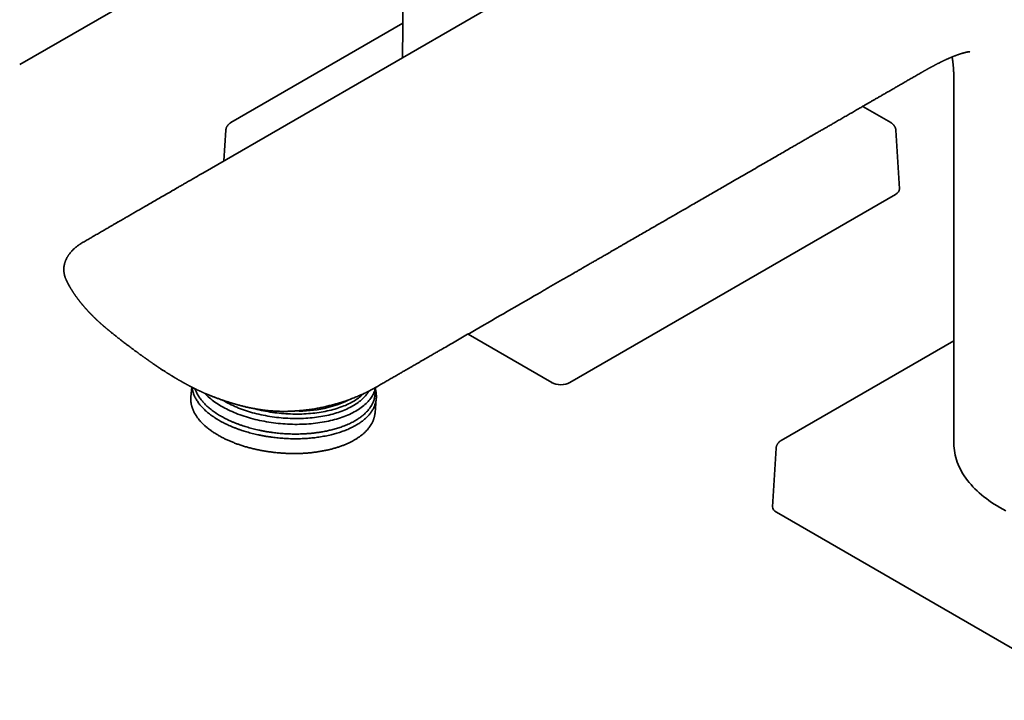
# Model space of a CAD drawing. Header units: millimetres. Extents: x 8 to 1134, y 12 to 735.
# Tile 7 of 28: x 826 to 978, y 148 to 253. Entities that reach past the tile are written whole.
import ezdxf

# ---------------------------------------------------------------- set-up
doc = ezdxf.new("R2010")
doc.units = ezdxf.units.MM

msp = doc.modelspace()

# ---------------------------------------------------------------- linework, layer by layer
at = {"color": 7, "linetype": 'Continuous', "lineweight": 35}
for p, q in [((826.47, 246.01), (876.68, 274.99)), ((885.66, 265.06), (885.52, 247.09)), ((885.57, 252.39), (859.04, 237.08)), ((965.41, 244.74), (965.41, 244.74)), ((970.51, 243.62), (970.51, 187.64)), ((970.51, 243.62), (970.51, 243.62)), ((960.78, 237.08), (956.46, 239.57)), ((858.25, 235.89), (857.97, 231.18)), ((962.12, 226.86), (961.57, 235.89)), ((911.32, 197.02), (961.53, 226.01)), ((833.66, 212.79), (833.67, 212.77)), ((840.35, 204.94), (840.35, 204.94)), ((908.5, 197.02), (895.6, 204.47)), ((970.51, 203.46), (943.9, 188.1)), ((851.02, 197.4), (851.05, 197.38)), ((853, 196.31), (852.87, 194.79)), ((881.26, 195.14), (881.35, 196.26)), ((881.26, 192.34), (881.45, 194.52)), ((860.22, 193.55), (860.18, 193.56)), ((870.63, 192.79), (870.63, 192.79)), ((943.11, 186.9), (942.56, 177.88)), ((943.14, 177.02), (993.35, 148.04))]:
    msp.add_line(p, q, dxfattribs=at)
at = {"color": 7, "linetype": 'Continuous', "lineweight": 35, "flags": 128}
for points in [[(938.92, 277.91), (897.4, 253.94), (854.71, 229.3)], [(881.33, 196.24), (881.32, 196.2), (881.28, 196.01), (881.22, 195.83), (881.16, 195.65), (881.09, 195.47), (881.01, 195.29), (880.92, 195.11), (880.82, 194.94), (880.71, 194.76), (880.59, 194.59), (880.47, 194.42), (880.33, 194.25), (880.19, 194.09), (880.03, 193.93), (879.87, 193.77), (879.7, 193.61), (879.52, 193.46), (879.33, 193.31), (879.14, 193.16), (878.94, 193.02), (878.73, 192.88), (878.51, 192.74), (878.28, 192.61), (878.05, 192.48), (877.8, 192.35), (877.56, 192.23), (877.3, 192.11), (877.04, 191.99), (876.77, 191.88), (876.5, 191.78), (876.21, 191.67), (875.93, 191.57), (875.63, 191.48), (875.33, 191.39), (875.03, 191.31), (874.72, 191.22), (874.41, 191.15), (874.09, 191.08), (873.76, 191.01), (873.44, 190.95), (873.1, 190.89), (872.77, 190.84), (872.43, 190.79), (872.09, 190.74), (871.74, 190.71), (871.39, 190.67), (871.04, 190.64), (870.68, 190.62), (870.33, 190.6), (869.97, 190.59), (869.61, 190.58), (869.25, 190.57), (868.88, 190.57), (868.52, 190.58), (868.16, 190.59), (867.79, 190.61), (867.42, 190.63), (867.06, 190.65), (866.69, 190.68), (866.33, 190.72), (865.97, 190.76), (865.6, 190.81), (865.24, 190.86), (864.88, 190.91), (864.52, 190.97), (864.17, 191.04), (863.81, 191.11), (863.46, 191.18), (863.11, 191.26), (862.76, 191.34), (862.42, 191.43), (862.08, 191.52), (861.75, 191.62), (861.42, 191.72), (861.09, 191.82), (860.76, 191.93), (860.45, 192.04), (860.13, 192.16), (859.82, 192.28), (859.52, 192.4), (859.22, 192.53), (858.93, 192.66), (858.64, 192.8), (858.36, 192.94), (858.09, 193.08), (857.82, 193.22), (857.56, 193.37), (857.3, 193.52), (857.05, 193.68), (856.81, 193.84), (856.58, 194), (856.35, 194.16), (856.13, 194.32), (855.92, 194.49), (855.72, 194.66), (855.53, 194.83), (855.34, 195.01), (855.16, 195.18), (854.99, 195.36), (854.98, 195.37)], [(852.87, 194.79), (852.86, 194.67), (852.86, 194.63)], [(880.27, 195.67), (880.25, 195.63), (880.14, 195.46), (880.03, 195.3), (879.91, 195.14), (879.78, 194.98), (879.64, 194.82), (879.5, 194.67), (879.34, 194.51), (879.18, 194.37), (879.01, 194.22), (878.83, 194.08), (878.64, 193.94), (878.45, 193.8), (878.25, 193.66), (878.04, 193.53), (877.82, 193.41), (877.6, 193.28), (877.37, 193.16), (877.13, 193.04), (876.89, 192.93), (876.64, 192.82), (876.38, 192.71), (876.12, 192.61), (875.85, 192.52), (875.58, 192.42), (875.3, 192.33), (875.02, 192.25), (874.73, 192.16), (874.43, 192.09), (874.13, 192.01), (873.83, 191.95), (873.52, 191.88), (873.21, 191.82), (872.89, 191.77), (872.57, 191.72), (872.25, 191.67), (871.92, 191.63), (871.59, 191.59), (871.26, 191.56), (870.92, 191.53), (870.58, 191.51), (870.24, 191.49), (869.9, 191.48), (869.56, 191.47), (869.21, 191.47), (868.86, 191.47), (868.52, 191.47), (868.17, 191.48), (867.82, 191.5), (867.47, 191.52), (867.12, 191.54), (866.78, 191.57), (866.43, 191.61), (866.08, 191.65), (865.74, 191.69), (865.39, 191.74), (865.05, 191.79), (864.71, 191.85), (864.37, 191.91), (864.03, 191.97), (863.69, 192.04), (863.36, 192.12), (863.03, 192.2), (862.7, 192.28), (862.38, 192.37), (862.06, 192.46), (861.74, 192.56), (861.43, 192.65), (861.12, 192.76), (860.82, 192.87), (860.52, 192.98), (860.22, 193.09), (859.93, 193.21), (859.65, 193.33), (859.37, 193.46), (859.1, 193.59), (858.83, 193.72), (858.57, 193.85), (858.31, 193.99), (858.06, 194.14), (857.82, 194.28), (857.82, 194.28)], [(879.5, 195.3), (879.4, 195.2), (879.24, 195.05), (879.07, 194.9), (878.89, 194.76), (878.7, 194.62), (878.51, 194.48), (878.31, 194.35), (878.1, 194.22), (877.88, 194.09), (877.66, 193.97), (877.43, 193.84), (877.19, 193.73), (876.95, 193.61), (876.7, 193.5), (876.44, 193.4), (876.18, 193.3), (875.91, 193.2), (875.64, 193.1), (875.36, 193.02), (875.08, 192.93), (874.79, 192.85), (874.49, 192.77), (874.19, 192.7), (873.89, 192.63), (873.58, 192.57), (873.27, 192.51), (872.95, 192.45), (872.63, 192.4), (872.3, 192.35), (871.98, 192.31), (871.65, 192.28), (871.31, 192.24), (870.98, 192.22), (870.64, 192.19), (870.3, 192.18), (869.96, 192.16), (869.62, 192.15), (869.27, 192.15), (868.92, 192.15), (868.58, 192.16), (868.23, 192.17), (867.88, 192.18), (867.53, 192.2), (867.18, 192.23), (866.84, 192.26), (866.49, 192.29), (866.14, 192.33), (865.79, 192.37), (865.45, 192.42), (865.11, 192.47), (864.76, 192.53), (864.42, 192.59), (864.09, 192.66), (863.75, 192.73), (863.42, 192.8), (863.09, 192.88), (862.76, 192.96), (862.74, 192.97)], [(881.25, 192.18), (881.26, 192.27), (881.26, 192.34)], [(970.51, 187.64), (970.52, 187.27), (970.55, 186.91), (970.59, 186.54), (970.65, 186.17), (970.72, 185.81), (970.81, 185.45), (970.92, 185.09), (971.04, 184.73), (971.18, 184.37), (971.34, 184.01), (971.51, 183.66), (971.7, 183.31), (971.91, 182.97), (972.12, 182.62), (972.36, 182.28), (972.61, 181.94), (972.88, 181.61), (973.16, 181.28), (973.45, 180.96), (973.76, 180.64), (974.09, 180.32), (974.43, 180.01), (974.78, 179.71), (975.15, 179.41), (975.53, 179.12), (975.92, 178.83), (976.32, 178.55), (976.74, 178.27), (977.17, 178), (977.62, 177.74), (978.07, 177.48), (978.54, 177.23)]]:
    msp.add_lwpolyline(points, dxfattribs=at)
at = {"color": 7, "linetype": 'Continuous', "lineweight": 35}
msp.add_arc((869.67, 210.27), 17.65, 267.8499, 296.829, dxfattribs=at)
for centre, ratio, start_param, end_param in [((960.11, 226.82), 0.576585, 5.498396, 6.318044), ((909.91, 197.84), 0.577991, 3.9276, 5.497178), ((944.56, 177.84), 0.576585, 3.106734, 3.926382)]:
    msp.add_ellipse(centre, major_axis=(2, 0), ratio=ratio, start_param=start_param, end_param=end_param, dxfattribs=at)
for points, knots in [([(965.41, 244.74), (965.43, 244.75), (965.47, 244.77), (965.53, 244.81), (965.58, 244.84), (965.64, 244.87), (965.7, 244.9), (965.76, 244.94), (965.82, 244.97), (965.86, 245), (965.91, 245.02), (965.97, 245.06), (966.04, 245.1), (966.12, 245.14), (966.19, 245.18), (966.26, 245.22), (966.33, 245.26), (966.42, 245.31), (966.51, 245.36), (966.61, 245.42), (966.71, 245.47), (966.79, 245.52), (966.86, 245.56), (966.94, 245.59), (967.01, 245.64), (967.1, 245.68), (967.2, 245.74), (967.31, 245.8), (967.41, 245.85), (967.5, 245.9), (967.6, 245.95), (967.69, 246), (967.79, 246.05), (967.9, 246.1), (968.02, 246.17), (968.14, 246.23), (968.27, 246.29), (968.38, 246.35), (968.48, 246.4), (968.57, 246.44), (968.65, 246.48), (968.73, 246.52), (968.81, 246.56), (968.89, 246.6), (968.98, 246.64), (969.07, 246.68), (969.15, 246.72), (969.24, 246.76), (969.32, 246.8), (969.39, 246.83), (969.45, 246.86), (969.52, 246.89), (969.58, 246.91), (969.65, 246.94), (969.71, 246.97), (969.78, 247.01), (969.85, 247.03), (969.9, 247.06), (969.95, 247.08), (970.02, 247.11), (970.11, 247.14), (970.2, 247.18), (970.29, 247.22), (970.38, 247.25), (970.48, 247.29), (970.56, 247.33), (970.64, 247.36), (970.71, 247.38), (970.78, 247.41), (970.86, 247.44), (970.95, 247.47), (971.03, 247.5), (971.11, 247.53), (971.18, 247.56), (971.24, 247.58), (971.29, 247.6), (971.35, 247.62), (971.41, 247.64), (971.48, 247.66), (971.54, 247.68), (971.59, 247.69), (971.63, 247.71), (971.67, 247.72), (971.71, 247.73), (971.75, 247.74), (971.79, 247.75), (971.82, 247.76), (971.85, 247.77), (971.87, 247.78), (971.9, 247.79), (971.93, 247.79), (971.96, 247.8), (971.99, 247.81), (972.02, 247.82), (972.05, 247.83), (972.07, 247.83), (972.09, 247.84), (972.12, 247.85), (972.15, 247.85), (972.18, 247.86), (972.21, 247.87), (972.24, 247.88), (972.27, 247.88), (972.3, 247.89), (972.34, 247.9), (972.38, 247.91), (972.42, 247.92), (972.46, 247.93), (972.5, 247.93), (972.53, 247.94), (972.56, 247.95), (972.58, 247.95), (972.61, 247.96), (972.64, 247.96), (972.66, 247.97), (972.69, 247.97), (972.71, 247.97), (972.73, 247.98), (972.76, 247.98), (972.78, 247.98), (972.8, 247.99), (972.81, 247.99), (972.83, 247.99), (972.85, 247.99), (972.87, 247.99), (972.88, 247.99), (972.89, 248), (972.89, 248), (972.9, 248), (972.91, 248), (972.92, 248), (972.93, 248), (972.94, 248), (972.94, 248), (972.94, 248), (972.95, 248), (972.95, 248), (972.95, 248), (972.96, 248), (972.96, 248), (972.96, 248), (972.96, 248), (972.97, 248), (972.97, 248), (972.97, 248), (972.97, 248), (972.97, 248), (972.97, 248), (972.97, 248), (972.97, 248), (972.97, 248), (972.97, 248)], [0, 0, 0, 0, 0.004572, 0.009512, 0.012709, 0.017006, 0.022039, 0.026623, 0.030643, 0.034048, 0.036932, 0.041281, 0.046362, 0.05267, 0.058791, 0.06329, 0.068723, 0.074792, 0.082142, 0.090413, 0.098071, 0.104468, 0.109907, 0.115356, 0.121265, 0.128008, 0.136368, 0.144773, 0.153176, 0.16069, 0.167139, 0.175176, 0.183329, 0.191752, 0.201133, 0.212212, 0.222786, 0.232608, 0.240236, 0.247839, 0.25514, 0.261942, 0.268424, 0.275352, 0.283346, 0.291189, 0.299387, 0.307343, 0.31446, 0.320727, 0.326721, 0.332565, 0.338418, 0.344437, 0.351526, 0.358486, 0.36467, 0.37012, 0.374936, 0.37967, 0.390366, 0.401115, 0.408141, 0.4179, 0.429849, 0.43919, 0.446801, 0.454574, 0.463174, 0.472505, 0.482562, 0.493281, 0.503495, 0.511496, 0.518804, 0.525625, 0.533182, 0.541682, 0.550928, 0.559454, 0.566372, 0.572468, 0.57848, 0.584711, 0.591126, 0.597582, 0.601984, 0.606209, 0.610215, 0.614134, 0.618767, 0.624143, 0.630059, 0.635181, 0.639341, 0.643333, 0.647677, 0.65244, 0.657904, 0.664085, 0.669934, 0.674809, 0.68219, 0.689658, 0.697218, 0.705623, 0.714869, 0.724641, 0.734725, 0.743658, 0.751267, 0.758292, 0.765833, 0.774416, 0.783158, 0.791925, 0.799774, 0.807645, 0.815723, 0.824314, 0.832874, 0.840426, 0.850181, 0.859621, 0.869195, 0.874245, 0.88007, 0.885906, 0.891412, 0.896361, 0.904403, 0.913133, 0.922023, 0.925846, 0.929193, 0.932781, 0.937451, 0.942649, 0.949248, 0.954984, 0.959731, 0.963929, 0.967966, 0.971184, 0.97532, 0.980617, 0.986188, 0.991379, 0.995311, 0.998401, 1, 1, 1, 1]), ([(970.24, 247.2), (970.25, 247.17), (970.25, 247.13), (970.26, 247.07), (970.27, 247.01), (970.28, 246.95), (970.29, 246.88), (970.3, 246.82), (970.31, 246.75), (970.32, 246.69), (970.33, 246.65), (970.33, 246.6), (970.34, 246.56), (970.34, 246.51), (970.35, 246.44), (970.36, 246.36), (970.37, 246.28), (970.38, 246.19), (970.39, 246.1), (970.4, 246.03), (970.41, 245.96), (970.41, 245.89), (970.42, 245.83), (970.42, 245.76), (970.43, 245.68), (970.44, 245.59), (970.45, 245.5), (970.45, 245.42), (970.46, 245.35), (970.46, 245.3), (970.46, 245.26), (970.47, 245.21), (970.47, 245.16), (970.47, 245.1), (970.48, 245.05), (970.48, 245.01), (970.48, 244.97), (970.48, 244.94), (970.48, 244.9), (970.49, 244.85), (970.49, 244.79), (970.49, 244.73), (970.49, 244.66), (970.5, 244.59), (970.5, 244.53), (970.5, 244.47), (970.5, 244.4), (970.51, 244.33), (970.51, 244.25), (970.51, 244.16), (970.51, 244.08), (970.51, 243.99), (970.51, 243.89), (970.51, 243.8), (970.51, 243.71), (970.51, 243.65), (970.51, 243.63), (970.51, 243.62)], [0, 0, 0, 0, 0.0268422, 0.0461837, 0.0666428, 0.0882941, 0.1111413, 0.1350182, 0.1572652, 0.1759069, 0.1922792, 0.2063784, 0.2194399, 0.234767, 0.2555096, 0.2795272, 0.3068301, 0.335244, 0.3610827, 0.3838884, 0.4041396, 0.4218731, 0.4391226, 0.4604985, 0.4830244, 0.507363, 0.5330789, 0.5563484, 0.5763405, 0.585653, 0.5967284, 0.6096062, 0.6242901, 0.6399574, 0.6532517, 0.6638111, 0.6713648, 0.6801135, 0.6909725, 0.7039457, 0.7188889, 0.7333714, 0.7529819, 0.7695254, 0.7847444, 0.7996222, 0.8151932, 0.8333506, 0.8532123, 0.8739092, 0.8924444, 0.9147959, 0.9382245, 0.961264, 0.9805695, 0.9979095, 1, 1, 1, 1]), ([(881.46, 196.32), (881.68, 196.45), (882.12, 196.7), (882.77, 197.08), (883.39, 197.44), (884, 197.79), (884.59, 198.12), (885.15, 198.45), (885.68, 198.76), (886.18, 199.04), (886.65, 199.31), (887.1, 199.57), (887.53, 199.82), (887.94, 200.06), (888.34, 200.29), (888.72, 200.51), (889.09, 200.72), (889.44, 200.92), (889.77, 201.11), (890.08, 201.29), (890.37, 201.46), (890.64, 201.62), (890.9, 201.76), (891.14, 201.91), (891.39, 202.05), (891.9, 202.34), (892.67, 202.79), (893.7, 203.38), (894.75, 203.99), (895.81, 204.6), (898.11, 205.92), (901.64, 207.96), (905.05, 209.92), (907.09, 211.1), (907.77, 211.5), (908.47, 211.9), (909.18, 212.31), (909.91, 212.73), (910.64, 213.15), (911.39, 213.58), (912.03, 213.95), (912.57, 214.26), (912.98, 214.5), (913.38, 214.73), (913.75, 214.94), (914.11, 215.15), (914.43, 215.33), (914.71, 215.49), (914.95, 215.63), (915.18, 215.77), (915.4, 215.89), (915.61, 216.02), (915.85, 216.15), (916.12, 216.31), (916.43, 216.49), (916.75, 216.67), (917.1, 216.87), (917.46, 217.08), (917.83, 217.3), (918.22, 217.52), (918.61, 217.74), (919.02, 217.98), (919.43, 218.22), (920.02, 218.56), (920.76, 218.99), (921.66, 219.51), (922.54, 220.01), (923.38, 220.5), (924.19, 220.96), (924.96, 221.41), (925.72, 221.84), (926.48, 222.28), (927.98, 223.15), (929.83, 224.21), (932.01, 225.47), (933.79, 226.5), (935.34, 227.39), (936.65, 228.15), (937.73, 228.77), (938.82, 229.4), (939.91, 230.03), (940.94, 230.62), (941.9, 231.18), (942.8, 231.7), (943.71, 232.22), (944.64, 232.76), (945.37, 233.18), (945.9, 233.48), (946.21, 233.66), (946.51, 233.83), (946.79, 234), (947.06, 234.15), (947.32, 234.31), (947.58, 234.46), (947.84, 234.61), (948.08, 234.74), (948.28, 234.86), (948.45, 234.96), (948.61, 235.05), (948.76, 235.14), (948.93, 235.23), (949.11, 235.34), (949.3, 235.45), (949.5, 235.56), (949.72, 235.69), (949.95, 235.82), (950.19, 235.96), (950.45, 236.11), (950.73, 236.27), (951.01, 236.43), (951.39, 236.65), (951.86, 236.92), (952.45, 237.27), (953.07, 237.62), (953.72, 238), (954.37, 238.37), (955.02, 238.75), (955.55, 239.05), (955.94, 239.28), (956.21, 239.43), (956.48, 239.59), (956.79, 239.77), (957.14, 239.97), (957.52, 240.19), (957.92, 240.42), (958.34, 240.66), (958.78, 240.92), (959.24, 241.18), (959.73, 241.46), (960.23, 241.75), (960.75, 242.05), (961.29, 242.36), (961.85, 242.69), (962.42, 243.01), (963, 243.35), (963.58, 243.68), (964.18, 244.03), (964.79, 244.38), (965.21, 244.62), (965.42, 244.74)], [0, 0, 0, 0, 0.0079405, 0.0156414, 0.0231026, 0.0303242, 0.037306, 0.0440483, 0.0505509, 0.056301, 0.0618498, 0.0671972, 0.0723432, 0.0772879, 0.0820311, 0.086573, 0.0909135, 0.0950527, 0.0989904, 0.1027268, 0.1062618, 0.1094104, 0.1123945, 0.1153533, 0.1183212, 0.1212985, 0.1334764, 0.1458065, 0.1582891, 0.1709239, 0.1836462, 0.2404441, 0.2972421, 0.3052718, 0.3134458, 0.3217642, 0.330227, 0.3388342, 0.3475858, 0.3564818, 0.3655096, 0.3706628, 0.375595, 0.3803061, 0.3847963, 0.3890654, 0.3931136, 0.3961392, 0.3990284, 0.4017812, 0.4043975, 0.4068846, 0.4094272, 0.4128606, 0.416515, 0.4203904, 0.4244868, 0.4288042, 0.4333427, 0.4378242, 0.4425022, 0.4473767, 0.452384, 0.4573561, 0.4682952, 0.4790141, 0.489513, 0.4997917, 0.5090896, 0.5182068, 0.5272746, 0.5363425, 0.5454104, 0.5810341, 0.6022387, 0.6234433, 0.6446519, 0.6574421, 0.6703158, 0.6832731, 0.6963139, 0.7094554, 0.7199633, 0.7306597, 0.7415447, 0.7526184, 0.7638805, 0.7676682, 0.7713926, 0.7749383, 0.7783046, 0.7814915, 0.784499, 0.7878132, 0.7908782, 0.7936941, 0.7962607, 0.7981346, 0.7998714, 0.8017043, 0.8036954, 0.8058447, 0.8081095, 0.8105268, 0.8130967, 0.8158192, 0.8187479, 0.8218347, 0.8250797, 0.8284822, 0.8319381, 0.8386651, 0.8453106, 0.8531155, 0.860805, 0.868379, 0.8763484, 0.8841859, 0.8872288, 0.8903344, 0.8936065, 0.8970454, 0.9013569, 0.9059048, 0.9106891, 0.9157099, 0.9209672, 0.9264608, 0.9321909, 0.9381575, 0.9443604, 0.9507998, 0.9574757, 0.9643879, 0.9711217, 0.9780658, 0.98522, 0.9925843, 1, 1, 1, 1]), ([(859.04, 237.08), (859.02, 237.07), (858.98, 237.04), (858.93, 237.01), (858.9, 236.99), (858.87, 236.97), (858.83, 236.94), (858.79, 236.9), (858.71, 236.83), (858.61, 236.73), (858.51, 236.61), (858.45, 236.51), (858.39, 236.41), (858.35, 236.32), (858.32, 236.24), (858.3, 236.17), (858.29, 236.11), (858.28, 236.06), (858.27, 236.02), (858.26, 235.96), (858.26, 235.91), (858.25, 235.89)], [0, 0, 0, 0, 0.052338, 0.091732, 0.118117, 0.140078, 0.162198, 0.207568, 0.257043, 0.376603, 0.491603, 0.562469, 0.631817, 0.712743, 0.761137, 0.809956, 0.857861, 0.882933, 0.908208, 0.946686, 1, 1, 1, 1]), ([(961.57, 235.89), (961.57, 235.91), (961.56, 235.96), (961.55, 236.02), (961.55, 236.06), (961.54, 236.1), (961.52, 236.18), (961.48, 236.29), (961.43, 236.41), (961.38, 236.51), (961.31, 236.61), (961.22, 236.73), (961.11, 236.84), (961.02, 236.91), (960.97, 236.96), (960.93, 236.99), (960.89, 237.01), (960.84, 237.04), (960.8, 237.07), (960.78, 237.08)], [0, 0, 0, 0, 0.05414, 0.092877, 0.118282, 0.143955, 0.172389, 0.287135, 0.368154, 0.437504, 0.508371, 0.623374, 0.742935, 0.805199, 0.861473, 0.883036, 0.909435, 0.948476, 1, 1, 1, 1]), ([(854.71, 229.3), (854.57, 229.22), (854.31, 229.07), (853.92, 228.84), (853.54, 228.62), (853.19, 228.42), (852.85, 228.22), (852.52, 228.04), (852.21, 227.85), (851.91, 227.68), (851.61, 227.51), (851.34, 227.35), (851.09, 227.21), (850.87, 227.08), (850.68, 226.97), (850.51, 226.87), (850.35, 226.78), (850.18, 226.69), (850.02, 226.59), (849.65, 226.37), (849.05, 226.03), (848.24, 225.56), (847.42, 225.09), (846.59, 224.61), (845.86, 224.19), (845.24, 223.83), (844.71, 223.53), (844.19, 223.23), (843.67, 222.92), (843.15, 222.63), (842.66, 222.34), (842.19, 222.07), (841.83, 221.86), (841.57, 221.72), (841.41, 221.62), (841.24, 221.52), (841.05, 221.41), (840.85, 221.29), (840.63, 221.17), (840.4, 221.04), (840.16, 220.9), (839.91, 220.76), (839.65, 220.6), (839.37, 220.44), (839.07, 220.27), (838.76, 220.09), (838.44, 219.9), (838.1, 219.71), (837.78, 219.52), (837.47, 219.34), (837.18, 219.17), (836.88, 219), (836.56, 218.82), (836.35, 218.69), (836.24, 218.63)], [0, 0, 0, 0, 0.0221308, 0.0433223, 0.0635735, 0.0828833, 0.1012509, 0.1186751, 0.1351551, 0.1521914, 0.1680831, 0.182829, 0.1964284, 0.2088804, 0.2183801, 0.227244, 0.2360888, 0.2449747, 0.2539016, 0.2628697, 0.3057, 0.3500752, 0.3947865, 0.4394987, 0.4842083, 0.5126604, 0.5411125, 0.5695639, 0.5980005, 0.6257755, 0.6525294, 0.6782621, 0.7029735, 0.7109051, 0.719443, 0.7288458, 0.7391134, 0.7502455, 0.762242, 0.7743447, 0.7872155, 0.8008544, 0.8152613, 0.830436, 0.8463785, 0.8630887, 0.8805664, 0.8988105, 0.9178168, 0.9332788, 0.949198, 0.9655785, 0.9824671, 1, 1, 1, 1]), ([(836.24, 218.63), (836.19, 218.6), (836.08, 218.54), (835.94, 218.45), (835.81, 218.37), (835.71, 218.3), (835.62, 218.23), (835.54, 218.18), (835.44, 218.11), (835.3, 218), (835.14, 217.88), (834.99, 217.75), (834.84, 217.62), (834.7, 217.48), (834.57, 217.35), (834.44, 217.2), (834.31, 217.06), (834.21, 216.93), (834.13, 216.82), (834.07, 216.74), (834.02, 216.67), (833.96, 216.59), (833.91, 216.51), (833.84, 216.4), (833.77, 216.28), (833.7, 216.14), (833.64, 216.01), (833.58, 215.87), (833.53, 215.74), (833.48, 215.62), (833.45, 215.51), (833.41, 215.4), (833.39, 215.3), (833.36, 215.17), (833.33, 215.02), (833.3, 214.84), (833.29, 214.66), (833.28, 214.49), (833.28, 214.35), (833.29, 214.24), (833.29, 214.13), (833.3, 214.02), (833.32, 213.91), (833.34, 213.78), (833.36, 213.68), (833.38, 213.6), (833.39, 213.55), (833.4, 213.5), (833.41, 213.46), (833.43, 213.41), (833.44, 213.36), (833.46, 213.29), (833.49, 213.21), (833.53, 213.11), (833.57, 213), (833.62, 212.89), (833.65, 212.82), (833.66, 212.79)], [0, 0, 0, 0, 0.022691, 0.043074, 0.061147, 0.076909, 0.090357, 0.101498, 0.111572, 0.138427, 0.164896, 0.189908, 0.21527, 0.240347, 0.26624, 0.292176, 0.318854, 0.345127, 0.360403, 0.374799, 0.387376, 0.39813, 0.413592, 0.431561, 0.451846, 0.474123, 0.497789, 0.518937, 0.539396, 0.558759, 0.576742, 0.592696, 0.608459, 0.625991, 0.652162, 0.679289, 0.707326, 0.735313, 0.754399, 0.771897, 0.787458, 0.803947, 0.822595, 0.842149, 0.861367, 0.86969, 0.877732, 0.885455, 0.892861, 0.899963, 0.908133, 0.91829, 0.931756, 0.947623, 0.965889, 0.986551, 1, 1, 1, 1]), ([(833.67, 212.77), (833.68, 212.76), (833.69, 212.73), (833.72, 212.68), (833.74, 212.62), (833.77, 212.57), (833.79, 212.54), (833.81, 212.49), (833.84, 212.43), (833.88, 212.36), (833.91, 212.29), (833.94, 212.23), (833.97, 212.18), (834, 212.12), (834.05, 212.04), (834.1, 211.95), (834.15, 211.86), (834.19, 211.78), (834.24, 211.69), (834.3, 211.6), (834.35, 211.52), (834.4, 211.43), (834.45, 211.35), (834.49, 211.28), (834.54, 211.2), (834.59, 211.12), (834.64, 211.04), (834.69, 210.96), (834.74, 210.9), (834.77, 210.84), (834.8, 210.79), (834.84, 210.74), (834.88, 210.68), (834.93, 210.61), (834.97, 210.55), (835.01, 210.49), (835.05, 210.43), (835.1, 210.36), (835.14, 210.3), (835.18, 210.25), (835.22, 210.2), (835.26, 210.13), (835.32, 210.06), (835.37, 209.99), (835.42, 209.92), (835.46, 209.87), (835.49, 209.83), (835.52, 209.79), (835.56, 209.74), (835.6, 209.69), (835.63, 209.65), (835.65, 209.61), (835.68, 209.58), (835.7, 209.55), (835.73, 209.51), (835.77, 209.46), (835.82, 209.4), (835.88, 209.33), (835.93, 209.27), (835.98, 209.21), (836.02, 209.16), (836.06, 209.1), (836.11, 209.05), (836.16, 208.99), (836.2, 208.94), (836.24, 208.9), (836.29, 208.84), (836.34, 208.78), (836.4, 208.71), (836.46, 208.64), (836.5, 208.59), (836.53, 208.56), (836.56, 208.52), (836.6, 208.48), (836.64, 208.44), (836.68, 208.39), (836.73, 208.34), (836.77, 208.29), (836.8, 208.26), (836.84, 208.21), (836.88, 208.16), (836.94, 208.11), (836.98, 208.06), (837.03, 208.01), (837.08, 207.96), (837.13, 207.9), (837.19, 207.84), (837.25, 207.78), (837.3, 207.72), (837.34, 207.68), (837.39, 207.63), (837.43, 207.58), (837.48, 207.54), (837.52, 207.5), (837.55, 207.47), (837.58, 207.44), (837.61, 207.4), (837.65, 207.37), (837.7, 207.32), (837.75, 207.27), (837.79, 207.22), (837.83, 207.18), (837.86, 207.15), (837.9, 207.11), (837.95, 207.06), (838, 207.01), (838.06, 206.96), (838.1, 206.92), (838.14, 206.88), (838.18, 206.84), (838.23, 206.8), (838.28, 206.75), (838.33, 206.7), (838.38, 206.65), (838.42, 206.61), (838.46, 206.58), (838.5, 206.54), (838.55, 206.49), (838.6, 206.44), (838.65, 206.4), (838.69, 206.36), (838.73, 206.33), (838.76, 206.3), (838.8, 206.26), (838.85, 206.22), (838.9, 206.17), (838.95, 206.13), (838.99, 206.1), (839.02, 206.07), (839.05, 206.04), (839.09, 206), (839.15, 205.95), (839.21, 205.9), (839.26, 205.85), (839.31, 205.81), (839.35, 205.78), (839.39, 205.74), (839.44, 205.7), (839.49, 205.65), (839.55, 205.6), (839.6, 205.56), (839.64, 205.53), (839.68, 205.49), (839.73, 205.45), (839.79, 205.4), (839.84, 205.35), (839.89, 205.31), (839.93, 205.28), (839.98, 205.24), (840.02, 205.2), (840.08, 205.16), (840.13, 205.12), (840.17, 205.08), (840.22, 205.04), (840.28, 204.99), (840.32, 204.96), (840.35, 204.94)], [0, 0, 0, 0, 0.002726, 0.0111, 0.018026, 0.023506, 0.027541, 0.030612, 0.038816, 0.048555, 0.055981, 0.062743, 0.068813, 0.075082, 0.083041, 0.096228, 0.106427, 0.115136, 0.125406, 0.136207, 0.146409, 0.156156, 0.165532, 0.174506, 0.183404, 0.19281, 0.203487, 0.211815, 0.220142, 0.226184, 0.230996, 0.23745, 0.245658, 0.253901, 0.261431, 0.267887, 0.275163, 0.28374, 0.291232, 0.296706, 0.30309, 0.310322, 0.319092, 0.329948, 0.337401, 0.343099, 0.347345, 0.352405, 0.358698, 0.365468, 0.370626, 0.374523, 0.377915, 0.381803, 0.386192, 0.392655, 0.400508, 0.40977, 0.418349, 0.424426, 0.430278, 0.437643, 0.445132, 0.451863, 0.457921, 0.463371, 0.469808, 0.478784, 0.488412, 0.496245, 0.502457, 0.507117, 0.511181, 0.515439, 0.521363, 0.528769, 0.535334, 0.540424, 0.544931, 0.550385, 0.556677, 0.56395, 0.571521, 0.577574, 0.582799, 0.590886, 0.599776, 0.607635, 0.614442, 0.620726, 0.626182, 0.632881, 0.639088, 0.644072, 0.648042, 0.651848, 0.655923, 0.660874, 0.667477, 0.675023, 0.681092, 0.685604, 0.689928, 0.694934, 0.70098, 0.708514, 0.715942, 0.721578, 0.726313, 0.731377, 0.737137, 0.744218, 0.75187, 0.757838, 0.762529, 0.767373, 0.772663, 0.778684, 0.785805, 0.792203, 0.797124, 0.801378, 0.805767, 0.810666, 0.81638, 0.823171, 0.829215, 0.833898, 0.837739, 0.841567, 0.846471, 0.853295, 0.8617, 0.868554, 0.873622, 0.878248, 0.882961, 0.889178, 0.896887, 0.903836, 0.909394, 0.914371, 0.91912, 0.92506, 0.932321, 0.939176, 0.945078, 0.950298, 0.954996, 0.960468, 0.967274, 0.973979, 0.978665, 0.983807, 0.991013, 1, 1, 1, 1]), ([(840.35, 204.94), (840.37, 204.92), (840.42, 204.88), (840.48, 204.83), (840.52, 204.79), (840.56, 204.76), (840.62, 204.72), (840.74, 204.62), (840.99, 204.42), (841.27, 204.2), (841.56, 203.97), (841.79, 203.79), (842.03, 203.6), (842.28, 203.41), (842.55, 203.2), (842.82, 203), (843.08, 202.8), (843.31, 202.63), (843.5, 202.48), (843.68, 202.35), (843.86, 202.22), (844.04, 202.08), (844.24, 201.93), (844.43, 201.79), (844.58, 201.69), (844.69, 201.61), (844.77, 201.54), (844.87, 201.47), (844.97, 201.4), (845.07, 201.32), (845.17, 201.25), (845.26, 201.19), (845.34, 201.13), (845.42, 201.07), (845.5, 201.01), (845.59, 200.95), (845.68, 200.88), (845.76, 200.83), (845.84, 200.77), (845.9, 200.73), (845.97, 200.68), (846.04, 200.63), (846.12, 200.57), (846.19, 200.53), (846.25, 200.48), (846.31, 200.44), (846.36, 200.41), (846.41, 200.37), (846.49, 200.31), (846.57, 200.25), (846.66, 200.19), (846.74, 200.14), (846.81, 200.09), (846.89, 200.03), (846.97, 199.97), (847.05, 199.92), (847.12, 199.87), (847.17, 199.84), (847.22, 199.8), (847.28, 199.76), (847.35, 199.71), (847.42, 199.66), (847.49, 199.62), (847.55, 199.58), (847.62, 199.53), (847.69, 199.48), (847.76, 199.44), (847.8, 199.41), (847.84, 199.38), (847.88, 199.35), (847.93, 199.32), (847.98, 199.29), (848.04, 199.25), (848.1, 199.21), (848.16, 199.17), (848.24, 199.11), (848.36, 199.04), (848.51, 198.94), (848.66, 198.84), (848.8, 198.75), (848.93, 198.67), (849.03, 198.6), (849.11, 198.55), (849.18, 198.51), (849.24, 198.47), (849.32, 198.42), (849.4, 198.37), (849.48, 198.32), (849.56, 198.27), (849.66, 198.21), (849.77, 198.14), (849.89, 198.07), (850, 198), (850.12, 197.93), (850.22, 197.87), (850.31, 197.81), (850.37, 197.78), (850.42, 197.75), (850.47, 197.72), (850.52, 197.69), (850.58, 197.66), (850.62, 197.63), (850.66, 197.61), (850.71, 197.58), (850.77, 197.55), (850.84, 197.5), (850.92, 197.45), (850.98, 197.42), (851.02, 197.4)], [0, 0, 0, 0, 0.007225, 0.013094, 0.017605, 0.020805, 0.023675, 0.035467, 0.056735, 0.094632, 0.117135, 0.139575, 0.16125, 0.186281, 0.212052, 0.237998, 0.263587, 0.286378, 0.303032, 0.319612, 0.335868, 0.353614, 0.373126, 0.39138, 0.406712, 0.41482, 0.422728, 0.431119, 0.441108, 0.451301, 0.460934, 0.468554, 0.475998, 0.483315, 0.491084, 0.50014, 0.508572, 0.516504, 0.522866, 0.529096, 0.535237, 0.542361, 0.549027, 0.555914, 0.562008, 0.566817, 0.571386, 0.576031, 0.582904, 0.591804, 0.600281, 0.60732, 0.613505, 0.620428, 0.629409, 0.637523, 0.64261, 0.647107, 0.651649, 0.657565, 0.664771, 0.670898, 0.676888, 0.682336, 0.68867, 0.696837, 0.7022, 0.706247, 0.709693, 0.713134, 0.717058, 0.721881, 0.727894, 0.733583, 0.73853, 0.742757, 0.756523, 0.770763, 0.783204, 0.798141, 0.810001, 0.817307, 0.825269, 0.831087, 0.836439, 0.84327, 0.852011, 0.858082, 0.863217, 0.874317, 0.884942, 0.893966, 0.905485, 0.914513, 0.926982, 0.933105, 0.938306, 0.942811, 0.947035, 0.95242, 0.958221, 0.961814, 0.965185, 0.969392, 0.974966, 0.981917, 0.990257, 1, 1, 1, 1]), ([(851.05, 197.38), (851.07, 197.37), (851.11, 197.35), (851.18, 197.31), (851.25, 197.27), (851.3, 197.24), (851.35, 197.21), (851.4, 197.18), (851.45, 197.15), (851.51, 197.12), (851.57, 197.09), (851.62, 197.05), (851.68, 197.02), (851.75, 196.98), (851.83, 196.94), (851.91, 196.9), (851.97, 196.86), (852.03, 196.83), (852.1, 196.79), (852.17, 196.75), (852.25, 196.71), (852.34, 196.66), (852.42, 196.62), (852.5, 196.57), (852.59, 196.53), (852.67, 196.48), (852.76, 196.44), (852.83, 196.4), (852.9, 196.36), (852.96, 196.33), (853.01, 196.3), (853.08, 196.27), (853.16, 196.23), (853.25, 196.18), (853.35, 196.13), (853.47, 196.08), (853.59, 196.02), (853.71, 195.96), (853.84, 195.89), (853.97, 195.83), (854.1, 195.77), (854.22, 195.72), (854.33, 195.67), (854.44, 195.62), (854.53, 195.57), (854.62, 195.53), (854.72, 195.49), (854.82, 195.44), (854.93, 195.4), (855.04, 195.35), (855.14, 195.31), (855.23, 195.27), (855.3, 195.24), (855.36, 195.21), (855.44, 195.18), (855.54, 195.14), (855.68, 195.08), (855.85, 195.01), (856.03, 194.94), (856.21, 194.87), (856.4, 194.79), (856.59, 194.72), (856.79, 194.65), (857, 194.57), (857.22, 194.49), (857.44, 194.41), (857.66, 194.34), (857.86, 194.27), (858.05, 194.2), (858.24, 194.14), (858.42, 194.08), (858.61, 194.02), (858.8, 193.96), (858.99, 193.9), (859.15, 193.85), (859.29, 193.81), (859.4, 193.78), (859.51, 193.75), (859.62, 193.72), (859.71, 193.69), (859.78, 193.67), (859.84, 193.65), (859.9, 193.64), (859.97, 193.62), (860.04, 193.59), (860.12, 193.57), (860.16, 193.56), (860.18, 193.56)], [0, 0, 0, 0, 0.006397, 0.0165175, 0.0245343, 0.0311103, 0.0366838, 0.0416885, 0.047429, 0.0543164, 0.0612824, 0.067337, 0.0726616, 0.0809413, 0.0905878, 0.0988123, 0.1056651, 0.1117907, 0.1182428, 0.1271609, 0.1356052, 0.1440653, 0.1547278, 0.1619357, 0.1715138, 0.1814741, 0.1891356, 0.1982034, 0.2056224, 0.2106206, 0.2164261, 0.2233812, 0.2319306, 0.2412391, 0.251538, 0.2644027, 0.2776529, 0.2904937, 0.3042465, 0.3186256, 0.3323866, 0.3442068, 0.3562819, 0.3682179, 0.3784565, 0.3870853, 0.3968861, 0.4086412, 0.4214203, 0.432562, 0.4436016, 0.4531571, 0.4600911, 0.4665215, 0.4741533, 0.4829936, 0.5001617, 0.5190062, 0.5383002, 0.558059, 0.5782992, 0.5990381, 0.6202442, 0.6411044, 0.6664182, 0.6907064, 0.7139547, 0.7360895, 0.7566613, 0.7766562, 0.7966176, 0.8185615, 0.8408718, 0.8621829, 0.8828816, 0.8954756, 0.9091323, 0.9218217, 0.9335515, 0.9453905, 0.9521037, 0.9587278, 0.9652563, 0.9720782, 0.981129, 0.9927929, 1, 1, 1, 1]), ([(881.32, 195.9), (881.35, 195.8), (881.4, 195.6), (881.44, 195.3), (881.47, 194.98), (881.47, 194.68), (881.44, 194.4), (881.4, 194.13), (881.34, 193.86), (881.26, 193.6), (881.17, 193.36), (881.07, 193.14), (880.95, 192.92), (880.83, 192.7), (880.69, 192.5), (880.54, 192.29), (880.36, 192.06), (880.14, 191.83), (879.91, 191.6), (879.67, 191.38), (879.43, 191.18), (879.18, 190.99), (878.93, 190.81), (878.66, 190.64), (878.4, 190.48), (878.11, 190.32), (877.79, 190.15), (877.43, 189.97), (877.05, 189.8), (876.68, 189.65), (876.31, 189.51), (875.95, 189.39), (875.58, 189.27), (875.22, 189.16), (874.85, 189.06), (874.47, 188.96), (874.04, 188.86), (873.57, 188.77), (873.09, 188.68), (872.62, 188.61), (872.17, 188.54), (871.74, 188.49), (871.3, 188.45), (870.87, 188.41), (870.45, 188.39), (870.01, 188.37), (869.52, 188.35), (869, 188.35), (868.47, 188.35), (867.97, 188.37), (867.48, 188.39), (867.02, 188.42), (866.56, 188.46), (866.11, 188.5), (865.68, 188.55), (865.23, 188.61), (864.75, 188.68), (864.23, 188.76), (863.72, 188.86), (863.23, 188.96), (862.77, 189.06), (862.33, 189.17), (861.9, 189.28), (861.49, 189.4), (861.1, 189.52), (860.69, 189.65), (860.26, 189.8), (859.8, 189.97), (859.36, 190.14), (858.94, 190.32), (858.56, 190.49), (858.2, 190.66), (857.84, 190.84), (857.51, 191.02), (857.2, 191.19), (856.89, 191.38), (856.56, 191.59), (856.22, 191.82), (855.89, 192.06), (855.59, 192.29), (855.33, 192.51), (855.08, 192.73), (854.85, 192.95), (854.64, 193.17), (854.44, 193.38), (854.25, 193.6), (854.06, 193.85), (853.88, 194.12), (853.71, 194.39), (853.56, 194.65), (853.44, 194.9), (853.34, 195.14), (853.25, 195.38), (853.18, 195.61), (853.13, 195.83), (853.09, 196.05), (853.07, 196.2), (853.06, 196.28)], [0, 0, 0, 0, 0.012008, 0.025175, 0.038366, 0.05162, 0.063099, 0.074578, 0.086122, 0.097665, 0.107672, 0.117679, 0.127728, 0.137777, 0.146853, 0.155936, 0.167416, 0.178895, 0.190438, 0.201981, 0.211988, 0.221995, 0.232044, 0.242093, 0.251169, 0.260253, 0.271732, 0.283211, 0.294754, 0.306297, 0.316304, 0.326311, 0.336361, 0.34641, 0.355486, 0.364569, 0.376048, 0.387527, 0.399071, 0.410614, 0.420621, 0.430628, 0.440677, 0.450726, 0.459802, 0.468885, 0.480365, 0.491844, 0.503387, 0.51493, 0.524937, 0.534944, 0.544993, 0.555043, 0.564118, 0.573202, 0.584681, 0.59616, 0.607703, 0.619246, 0.629253, 0.63926, 0.64931, 0.659359, 0.668435, 0.677518, 0.688997, 0.700477, 0.71202, 0.723563, 0.73357, 0.743577, 0.753626, 0.763675, 0.772751, 0.781834, 0.793314, 0.804793, 0.816336, 0.827879, 0.837886, 0.847893, 0.857942, 0.867992, 0.877067, 0.886151, 0.89763, 0.909109, 0.920652, 0.932196, 0.942202, 0.952209, 0.962259, 0.972308, 0.981384, 0.990467, 1, 1, 1, 1]), ([(881.25, 195.14), (881.25, 195.1), (881.24, 194.97), (881.2, 194.75), (881.14, 194.49), (881.07, 194.24), (880.98, 194), (880.88, 193.78), (880.77, 193.56), (880.64, 193.35), (880.51, 193.15), (880.36, 192.95), (880.18, 192.73), (879.97, 192.49), (879.74, 192.27), (879.5, 192.06), (879.27, 191.86), (879.03, 191.68), (878.77, 191.5), (878.52, 191.33), (878.26, 191.17), (877.98, 191.01), (877.66, 190.84), (877.3, 190.67), (876.93, 190.51), (876.56, 190.35), (876.2, 190.22), (875.85, 190.1), (875.49, 189.98), (875.13, 189.87), (874.77, 189.77), (874.43, 189.69), (874.09, 189.61), (873.76, 189.54), (873.41, 189.47), (873.08, 189.41), (872.76, 189.36), (872.44, 189.31), (872.13, 189.27), (871.72, 189.22), (871.22, 189.17), (870.63, 189.13), (870.07, 189.1), (869.53, 189.08), (869.02, 189.08), (868.5, 189.08), (868.01, 189.09), (867.53, 189.12), (867.08, 189.15), (866.62, 189.18), (866.19, 189.22), (865.76, 189.27), (865.32, 189.33), (864.85, 189.4), (864.34, 189.48), (863.83, 189.58), (863.35, 189.68), (862.9, 189.78), (862.47, 189.88), (862.05, 190), (861.64, 190.11), (861.26, 190.23), (860.86, 190.36), (860.43, 190.5), (859.99, 190.67), (859.55, 190.84), (859.14, 191.01), (858.76, 191.18), (858.41, 191.35), (858.06, 191.53), (857.74, 191.7), (857.43, 191.87), (857.12, 192.06), (856.8, 192.26), (856.46, 192.49), (856.14, 192.72), (855.85, 192.95), (855.59, 193.17), (855.35, 193.38), (855.12, 193.6), (854.91, 193.81), (854.72, 194.02), (854.53, 194.24), (854.35, 194.48), (854.16, 194.74), (854, 195.01), (853.85, 195.27), (853.73, 195.51), (853.64, 195.75), (853.57, 195.92), (853.54, 196.02), (853.53, 196.04)], [0, 0, 0, 0, 0.005736, 0.018392, 0.031119, 0.043845, 0.054878, 0.065911, 0.076991, 0.08807, 0.098076, 0.108091, 0.120747, 0.133403, 0.146129, 0.158856, 0.169889, 0.180922, 0.192001, 0.20308, 0.213087, 0.223101, 0.235757, 0.248413, 0.26114, 0.273866, 0.284899, 0.295932, 0.307012, 0.318091, 0.328097, 0.338112, 0.347412, 0.356712, 0.36604, 0.375368, 0.383655, 0.391943, 0.40025, 0.408556, 0.423519, 0.43851, 0.453122, 0.465778, 0.478434, 0.491161, 0.503887, 0.51492, 0.525953, 0.537033, 0.548112, 0.558118, 0.568133, 0.580789, 0.593445, 0.606171, 0.618898, 0.629931, 0.640964, 0.652043, 0.663123, 0.673129, 0.683143, 0.695799, 0.708455, 0.721182, 0.733908, 0.744941, 0.755974, 0.767054, 0.778133, 0.788139, 0.798154, 0.81081, 0.823466, 0.836192, 0.848919, 0.859952, 0.870985, 0.882064, 0.893144, 0.90315, 0.913164, 0.92582, 0.938476, 0.951203, 0.963929, 0.974962, 0.985995, 0.997075, 1, 1, 1, 1]), ([(870.63, 192.79), (870.78, 192.81), (871.08, 192.84), (871.52, 192.9), (871.94, 192.97), (872.34, 193.04), (872.73, 193.12), (873.1, 193.19), (873.47, 193.27), (873.84, 193.36), (874.21, 193.45), (874.55, 193.54), (874.89, 193.63), (875.24, 193.73), (875.6, 193.83), (875.96, 193.94), (876.31, 194.05), (876.63, 194.16), (876.93, 194.27), (877.22, 194.37), (877.52, 194.48), (877.85, 194.6), (878.2, 194.74), (878.55, 194.88), (878.88, 195.02), (879.21, 195.17), (879.47, 195.28), (879.66, 195.37), (879.78, 195.43), (879.9, 195.49), (880.02, 195.55), (880.15, 195.61), (880.28, 195.67), (880.42, 195.75), (880.59, 195.84), (880.78, 195.94), (880.99, 196.06), (881.22, 196.18), (881.38, 196.28), (881.46, 196.32)], [0, 0, 0, 0, 0.0413231, 0.0810676, 0.1192793, 0.1560092, 0.1913117, 0.2252419, 0.2578549, 0.2922714, 0.3252261, 0.3567818, 0.386996, 0.4159209, 0.4510164, 0.4841728, 0.5154601, 0.5449364, 0.5726479, 0.5986298, 0.6229089, 0.6566433, 0.6894196, 0.7213627, 0.752508, 0.7829038, 0.8131985, 0.8246882, 0.8362135, 0.8477744, 0.8593712, 0.8710041, 0.8829616, 0.8964493, 0.9131999, 0.9319455, 0.9526727, 0.9753647, 1, 1, 1, 1]), ([(852.86, 194.62), (852.86, 194.6), (852.86, 194.53), (852.86, 194.4), (852.86, 194.23), (852.87, 194.07), (852.89, 193.9), (852.92, 193.73), (852.95, 193.57), (852.99, 193.4), (853.04, 193.23), (853.1, 193.07), (853.16, 192.9), (853.23, 192.73), (853.3, 192.57), (853.38, 192.4), (853.47, 192.24), (853.57, 192.07), (853.67, 191.91), (853.78, 191.75), (853.9, 191.58), (854.02, 191.42), (854.15, 191.26), (854.28, 191.11), (854.42, 190.95), (854.57, 190.79), (854.73, 190.64), (854.89, 190.49), (855.05, 190.34), (855.22, 190.19), (855.4, 190.04), (855.59, 189.89), (855.77, 189.75), (855.97, 189.61), (856.17, 189.47), (856.37, 189.33), (856.59, 189.19), (856.8, 189.06), (857.02, 188.93), (857.25, 188.8), (857.48, 188.67), (857.71, 188.55), (857.95, 188.42), (858.2, 188.3), (858.45, 188.19), (858.7, 188.07), (858.96, 187.96), (859.22, 187.85), (859.48, 187.75), (859.75, 187.64), (860.02, 187.54), (860.3, 187.45), (860.57, 187.35), (860.86, 187.26), (861.14, 187.17), (861.43, 187.09), (861.72, 187.01), (862.01, 186.93), (862.31, 186.85), (862.61, 186.78), (862.91, 186.71), (863.21, 186.65), (863.51, 186.59), (863.82, 186.53), (864.12, 186.47), (864.43, 186.42), (864.74, 186.37), (865.05, 186.33), (865.37, 186.29), (865.68, 186.25), (865.99, 186.22), (866.31, 186.19), (866.62, 186.16), (866.93, 186.14), (867.25, 186.12), (867.56, 186.1), (867.88, 186.09), (868.19, 186.08), (868.51, 186.07), (868.82, 186.07), (869.13, 186.08), (869.44, 186.08), (869.75, 186.09), (870.06, 186.1), (870.37, 186.12), (870.67, 186.14), (870.98, 186.17), (871.28, 186.19), (871.58, 186.22), (871.87, 186.26), (872.17, 186.3), (872.46, 186.34), (872.75, 186.39), (873.04, 186.44), (873.32, 186.49), (873.6, 186.54), (873.88, 186.6), (874.16, 186.67), (874.43, 186.73), (874.7, 186.8), (874.96, 186.88), (875.22, 186.95), (875.48, 187.03), (875.73, 187.11), (875.98, 187.2), (876.22, 187.29), (876.46, 187.38), (876.69, 187.48), (876.92, 187.58), (877.15, 187.68), (877.37, 187.78), (877.58, 187.89), (877.79, 188), (878, 188.11), (878.2, 188.23), (878.39, 188.35), (878.58, 188.47), (878.76, 188.59), (878.94, 188.72), (879.11, 188.85), (879.28, 188.98), (879.44, 189.11), (879.59, 189.25), (879.74, 189.39), (879.88, 189.53), (880.01, 189.67), (880.14, 189.81), (880.26, 189.96), (880.37, 190.11), (880.48, 190.26), (880.58, 190.41), (880.68, 190.56), (880.77, 190.71), (880.85, 190.87), (880.92, 191.03), (880.99, 191.19), (881.05, 191.34), (881.1, 191.51), (881.15, 191.67), (881.19, 191.83), (881.22, 191.99), (881.24, 192.11), (881.25, 192.17), (881.25, 192.18)], [0, 0, 0, 0, 0.0022977, 0.0093476, 0.0163993, 0.0234544, 0.0305145, 0.0375808, 0.0446545, 0.0517364, 0.0588273, 0.0659277, 0.0730376, 0.0801573, 0.0872864, 0.0944246, 0.1015716, 0.1087266, 0.1158891, 0.1230583, 0.1302336, 0.1374141, 0.1445993, 0.1517884, 0.1589808, 0.1661758, 0.1733731, 0.180572, 0.1877722, 0.1949733, 0.2021749, 0.2093768, 0.2165786, 0.2237801, 0.2309812, 0.2381818, 0.2453816, 0.2525807, 0.259779, 0.2669765, 0.274173, 0.2813685, 0.2885632, 0.2957569, 0.3029496, 0.3101415, 0.3173324, 0.3245224, 0.3317116, 0.3388999, 0.3460875, 0.3532742, 0.3604603, 0.3676456, 0.3748303, 0.3820143, 0.3891978, 0.3963806, 0.403563, 0.4107449, 0.4179263, 0.4251073, 0.432288, 0.4394683, 0.4466483, 0.453828, 0.4610075, 0.4681868, 0.475366, 0.482545, 0.4897239, 0.4969028, 0.5040817, 0.5112605, 0.5184394, 0.5256184, 0.5327975, 0.5399767, 0.547156, 0.5543356, 0.5615155, 0.5686956, 0.575876, 0.5830568, 0.5902379, 0.5974195, 0.6046016, 0.6117841, 0.6189672, 0.6261509, 0.6333351, 0.6405201, 0.6477057, 0.654892, 0.6620791, 0.669267, 0.6764557, 0.6836452, 0.6908357, 0.6980271, 0.7052195, 0.7124128, 0.7196071, 0.7268024, 0.7339987, 0.741196, 0.7483943, 0.7555936, 0.7627938, 0.7699949, 0.7771968, 0.7843994, 0.7916026, 0.7988063, 0.8060103, 0.8132144, 0.8204182, 0.8276215, 0.8348239, 0.842025, 0.8492244, 0.8564215, 0.8636159, 0.8708068, 0.8779938, 0.8851759, 0.8923526, 0.8995231, 0.9066866, 0.9138425, 0.9209901, 0.9281287, 0.935258, 0.9423776, 0.9494874, 0.9565874, 0.9636778, 0.9707592, 0.9778324, 0.9848981, 0.9919577, 0.9990125, 1, 1, 1, 1]), ([(860.22, 193.55), (860.3, 193.52), (860.48, 193.48), (860.75, 193.4), (861.03, 193.34), (861.28, 193.27), (861.51, 193.22), (861.71, 193.18), (861.89, 193.14), (862.04, 193.11), (862.17, 193.08), (862.28, 193.06), (862.37, 193.04), (862.5, 193.02), (862.66, 192.99), (862.87, 192.95), (863.04, 192.92), (863.18, 192.9), (863.27, 192.88), (863.36, 192.87), (863.45, 192.85), (863.55, 192.84), (863.64, 192.83), (863.73, 192.81), (863.82, 192.8), (863.89, 192.79), (863.96, 192.78), (864.04, 192.77), (864.14, 192.76), (864.24, 192.74), (864.35, 192.73), (864.47, 192.72), (864.58, 192.71), (864.68, 192.7), (864.8, 192.68), (864.93, 192.67), (865.07, 192.66), (865.22, 192.65), (865.36, 192.64), (865.5, 192.63), (865.61, 192.62), (865.7, 192.61), (865.79, 192.61), (865.88, 192.6), (865.96, 192.6), (866.04, 192.59), (866.12, 192.59), (866.22, 192.59), (866.32, 192.58), (866.43, 192.58), (866.52, 192.58), (866.62, 192.57), (866.71, 192.57), (866.8, 192.57), (866.9, 192.57), (867.01, 192.57), (867.12, 192.57), (867.24, 192.57), (867.35, 192.57), (867.44, 192.57), (867.54, 192.57), (867.64, 192.57), (867.73, 192.57), (867.82, 192.58), (867.89, 192.58), (867.96, 192.58), (868.03, 192.58), (868.1, 192.58), (868.19, 192.59), (868.3, 192.59), (868.43, 192.6), (868.58, 192.61), (868.75, 192.62), (868.93, 192.63), (869.14, 192.64), (869.38, 192.66), (869.65, 192.68), (869.96, 192.71), (870.29, 192.75), (870.52, 192.77), (870.63, 192.79)], [0, 0, 0, 0, 0.018849, 0.041808, 0.062933, 0.082214, 0.099649, 0.115241, 0.128991, 0.1409, 0.150968, 0.159193, 0.166, 0.172959, 0.189654, 0.207395, 0.225433, 0.233702, 0.241851, 0.249983, 0.258201, 0.267363, 0.275505, 0.28431, 0.29238, 0.299182, 0.304739, 0.312682, 0.322668, 0.333187, 0.344088, 0.355333, 0.367261, 0.378408, 0.387524, 0.402663, 0.419154, 0.433068, 0.449965, 0.464857, 0.477618, 0.485921, 0.49593, 0.506287, 0.515078, 0.523559, 0.533235, 0.543524, 0.556116, 0.567644, 0.57852, 0.589404, 0.59829, 0.608425, 0.620061, 0.63282, 0.645771, 0.658631, 0.670846, 0.681732, 0.691299, 0.703051, 0.713214, 0.722285, 0.73182, 0.738129, 0.744681, 0.752192, 0.761339, 0.772115, 0.78531, 0.800305, 0.817072, 0.835575, 0.855766, 0.877588, 0.905302, 0.935047, 0.966666, 1, 1, 1, 1]), ([(943.9, 188.1), (943.87, 188.08), (943.83, 188.06), (943.78, 188.03), (943.75, 188), (943.72, 187.98), (943.69, 187.95), (943.64, 187.92), (943.56, 187.85), (943.46, 187.75), (943.37, 187.63), (943.3, 187.52), (943.25, 187.43), (943.2, 187.33), (943.17, 187.25), (943.15, 187.18), (943.14, 187.12), (943.13, 187.08), (943.12, 187.03), (943.11, 186.97), (943.11, 186.93), (943.11, 186.9)], [0, 0, 0, 0, 0.052338, 0.091732, 0.118117, 0.140078, 0.162198, 0.207568, 0.257043, 0.376603, 0.491603, 0.562469, 0.631817, 0.712743, 0.761137, 0.809956, 0.857861, 0.882933, 0.908208, 0.946686, 1, 1, 1, 1])]:
    msp.add_open_spline(points, degree=3, knots=knots, dxfattribs=at)

doc.saveas('drawing.dxf')
